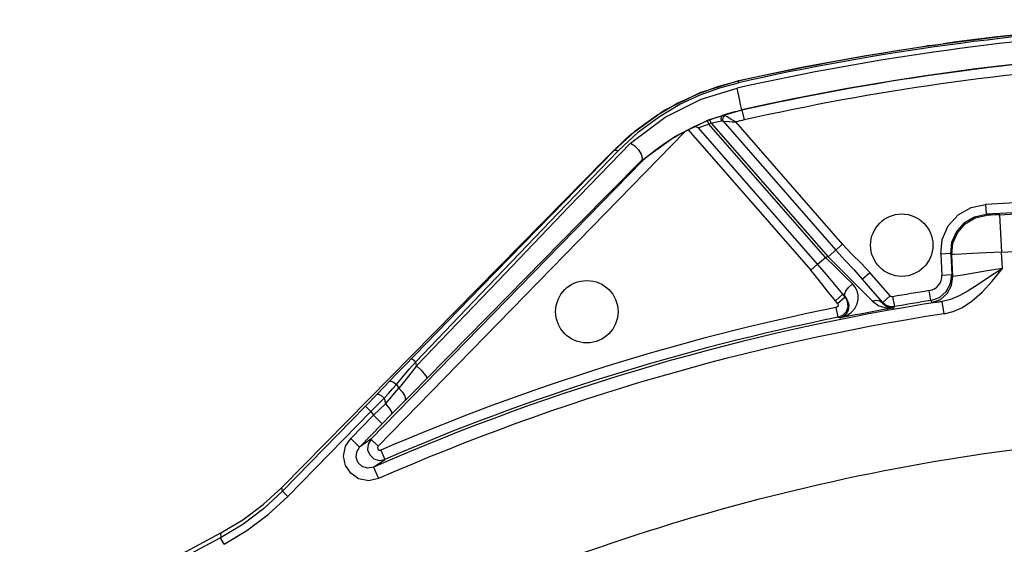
# Model space of a CAD drawing. Extents: x 40.7 to 137.4, y -250.8 to -221.5.
# Tile 84 of 256: x 56.4061 to 56.5025, y -232.7995 to -232.7482. Entities that reach past the tile are written whole.
import ezdxf

# ---------------------------------------------------------------- set-up
doc = ezdxf.new("R2010")
doc.units = 0
doc.header["$MEASUREMENT"] = 0
doc.layers.get('0').update_dxf_attribs({"linetype": 'CONTINUOUS'})

msp = doc.modelspace()

# ---------------------------------------------------------------- linework, layer by layer
at = {"color": 6, "linetype": 'Continuous'}
for p, q in [((56.49523054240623, -232.7507289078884), (56.49498944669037, -232.7507525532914)), ((56.49501448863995, -232.7507495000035), (56.49498944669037, -232.7507525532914)), ((56.49520718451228, -232.7507316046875), (56.49545430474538, -232.7507011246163)), ((56.49545430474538, -232.7507011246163), (56.49653743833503, -232.7505533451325)), ((56.47276702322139, -232.7553131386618), (56.47655796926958, -232.754137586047)), ((56.47649238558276, -232.7542146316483), (56.47652542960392, -232.7543626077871)), ((56.47649239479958, -232.7542146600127), (56.47655796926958, -232.754137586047)), ((56.46921675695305, -232.7570873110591), (56.47276702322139, -232.7553131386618)), ((56.46600070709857, -232.7594133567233), (56.46921675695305, -232.7570873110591)), ((56.47371900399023, -232.7579815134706), (56.47418198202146, -232.7578112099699)), ((56.47418198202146, -232.7578112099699), (56.47461192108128, -232.7576662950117)), ((56.47461192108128, -232.7576662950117), (56.47496629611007, -232.7575573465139)), ((56.47502668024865, -232.7577344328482), (56.47516123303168, -232.7575872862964)), ((56.47539257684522, -232.7577139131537), (56.47516123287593, -232.7575872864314)), ((56.4768470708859, -232.7570554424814), (56.47683956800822, -232.7570220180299)), ((56.47684705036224, -232.7570554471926), (56.47706090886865, -232.7580082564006)), ((56.47205902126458, -232.7587266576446), (56.47158259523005, -232.7589674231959)), ((56.48425977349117, -232.7721097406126), (56.47259098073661, -232.7587683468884)), ((56.47361296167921, -232.7584160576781), (56.4734777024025, -232.7580757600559)), ((56.48501338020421, -232.7714506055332), (56.47361296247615, -232.7584160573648)), ((56.47385019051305, -232.7583234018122), (56.47371900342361, -232.7579815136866)), ((56.47385019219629, -232.7583234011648), (56.48528386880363, -232.7713959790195)), ((56.4745687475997, -232.7581552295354), (56.47485115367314, -232.7581036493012)), ((56.4750078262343, -232.7581261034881), (56.48603753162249, -232.770736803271)), ((56.47500782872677, -232.7581261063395), (56.47559816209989, -232.7581581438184)), ((56.48670750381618, -232.7701508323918), (56.47625616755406, -232.7582014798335)), ((56.44123040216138, -232.7899231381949), (56.47127979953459, -232.7591261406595)), ((56.46639880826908, -232.7591195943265), (56.46433963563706, -232.7609994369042)), ((56.46549603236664, -232.7598570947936), (56.46600070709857, -232.7594133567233)), ((56.47158259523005, -232.7589674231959), (56.48358977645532, -232.7726957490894)), ((56.45994147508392, -232.7664872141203), (56.46594163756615, -232.7602650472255)), ((56.4633410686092, -232.7619849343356), (56.46447910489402, -232.7608308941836)), ((56.46447910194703, -232.7608308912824), (56.46433963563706, -232.7609994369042)), ((56.45886732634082, -232.7671155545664), (56.46472573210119, -232.7610217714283)), ((56.44053147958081, -232.7892411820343), (56.46707302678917, -232.7620393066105)), ((56.45943966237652, -232.7659347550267), (56.4633410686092, -232.7619849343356)), ((56.46707302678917, -232.7620393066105), (56.46701235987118, -232.7619801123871)), ((56.46710666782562, -232.7620114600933), (56.46707180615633, -232.7620405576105)), ((56.51609701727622, -232.7654565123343), (56.50070024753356, -232.7662650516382)), ((56.5020746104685, -232.7672800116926), (56.53554360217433, -232.7655216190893)), ((56.45943960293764, -232.7659346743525), (56.43180863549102, -232.7939533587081)), ((56.49928098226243, -232.7665668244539), (56.50070024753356, -232.7662650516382)), ((56.50070030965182, -232.7662650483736), (56.50075152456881, -232.7672403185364)), ((56.51614839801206, -232.7664317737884), (56.50075099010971, -232.7672403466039)), ((56.50085501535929, -232.7673334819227), (56.50075099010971, -232.7672403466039)), ((56.50207465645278, -232.767280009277), (56.50226671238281, -232.7709372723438)), ((56.50226671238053, -232.7709372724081), (56.53676684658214, -232.7691250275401)), ((56.4852838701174, -232.7713959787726), (56.48670746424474, -232.7701508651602)), ((56.48528386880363, -232.7713959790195), (56.48501338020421, -232.7714506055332)), ((56.48528387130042, -232.7713959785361), (56.48701964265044, -232.7731138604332)), ((56.49728631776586, -232.7710896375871), (56.49631104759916, -232.7711408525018)), ((56.49631105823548, -232.7711410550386), (56.49641827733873, -232.7731827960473)), ((56.4972863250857, -232.7710897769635), (56.49739354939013, -232.7731316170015)), ((56.49738981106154, -232.7711828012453), (56.4972863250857, -232.7710897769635)), ((56.49750171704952, -232.7733137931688), (56.49738981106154, -232.7711828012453)), ((56.50234879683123, -232.7725292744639), (56.50226671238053, -232.7709372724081)), ((56.48425976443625, -232.7721097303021), (56.4835897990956, -232.7726957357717)), ((56.48425977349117, -232.7721097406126), (56.48501338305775, -232.771450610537)), ((56.48701964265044, -232.7731138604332), (56.48852793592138, -232.774621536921)), ((56.48863029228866, -232.7735751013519), (56.48936534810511, -232.772932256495)), ((56.49137435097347, -232.7752292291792), (56.48936534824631, -232.7729322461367)), ((56.49641827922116, -232.7731828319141), (56.49739354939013, -232.7731316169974)), ((56.49727705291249, -232.7740151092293), (56.49739354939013, -232.7731316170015)), ((56.50234954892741, -232.7725291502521), (56.50085290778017, -232.7727791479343)), ((56.49064038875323, -232.7758733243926), (56.48863030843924, -232.7735751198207)), ((56.48863030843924, -232.7735751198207), (56.48941222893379, -232.7744867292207)), ((56.49685389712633, -232.7747947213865), (56.49727705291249, -232.7740151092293)), ((56.45131666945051, -232.7743488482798), (56.44375487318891, -232.7821184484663)), ((56.48673640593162, -232.7750675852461), (56.48600137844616, -232.775710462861)), ((56.48695457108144, -232.7753129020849), (56.48673640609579, -232.7750675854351)), ((56.48673640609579, -232.7750675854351), (56.48694944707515, -232.7753111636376)), ((56.48852793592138, -232.774621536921), (56.48962913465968, -232.7757399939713)), ((56.48941222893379, -232.7744867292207), (56.49012383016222, -232.7753238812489)), ((56.49063932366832, -232.7758721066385), (56.49137435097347, -232.7752292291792)), ((56.49534066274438, -232.7756705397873), (56.49518656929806, -232.7747062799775)), ((56.49618015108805, -232.7753716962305), (56.49685389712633, -232.7747947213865)), ((56.48621442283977, -232.7759540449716), (56.48600138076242, -232.7757104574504)), ((56.486214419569, -232.7759540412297), (56.48694944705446, -232.7753111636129)), ((56.48694944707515, -232.7753111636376), (56.48695457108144, -232.7753129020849)), ((56.49012383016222, -232.7753238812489), (56.49062333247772, -232.7759177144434)), ((56.49062333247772, -232.7759177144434), (56.49064038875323, -232.7758733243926)), ((56.49160051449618, -232.775308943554), (56.49177012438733, -232.7762705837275)), ((56.49534066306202, -232.7756705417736), (56.49618015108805, -232.7753716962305)), ((56.49534066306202, -232.7756705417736), (56.49544782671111, -232.7758526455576)), ((56.49663874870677, -232.7769659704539), (56.49645205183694, -232.7757595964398)), ((56.48627263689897, -232.7773111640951), (56.48607906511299, -232.7763540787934)), ((56.49095731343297, -232.7763914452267), (56.491728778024, -232.7763888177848)), ((56.49172877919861, -232.7763888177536), (56.49177012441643, -232.7762705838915)), ((56.48627265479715, -232.7773111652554), (56.48647786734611, -232.7773811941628)), ((56.44428146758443, -232.7823956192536), (56.44491253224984, -232.7816582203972)), ((56.4449909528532, -232.7820757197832), (56.44491253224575, -232.7816582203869)), ((56.44112840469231, -232.7848303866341), (56.44303344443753, -232.7828621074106)), ((56.44303344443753, -232.7828621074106), (56.44375487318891, -232.7821184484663)), ((56.4426436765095, -232.7843128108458), (56.44302485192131, -232.7838858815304)), ((56.44302485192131, -232.7838858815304), (56.44326678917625, -232.7842550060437)), ((56.44458640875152, -232.784741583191), (56.44601036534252, -232.783293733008)), ((56.44112840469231, -232.7848303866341), (56.43998399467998, -232.7860081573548)), ((56.44255012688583, -232.7868033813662), (56.44458640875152, -232.784741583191)), ((56.44284020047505, -232.7847449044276), (56.4432667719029, -232.7842550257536)), ((56.44076170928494, -232.7868841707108), (56.44193987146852, -232.7857679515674)), ((56.4418319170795, -232.7852142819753), (56.44193989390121, -232.7857679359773)), ((56.43998400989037, -232.7860081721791), (56.43186398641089, -232.7943407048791)), ((56.43238854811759, -232.7948518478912), (56.44050853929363, -232.7865193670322)), ((56.43998400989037, -232.7860081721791), (56.44050861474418, -232.7865194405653)), ((56.44050853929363, -232.7865193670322), (56.44076170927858, -232.7868841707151)), ((56.44163536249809, -232.7877366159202), (56.44255012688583, -232.7868033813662)), ((56.43854273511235, -232.7891583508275), (56.44076170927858, -232.7868841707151)), ((56.44163536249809, -232.7877366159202), (56.43941638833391, -232.7900107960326)), ((56.44076170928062, -232.7868841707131), (56.44163536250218, -232.7877366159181)), ((56.43854273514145, -232.7891583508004), (56.43941638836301, -232.7900107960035)), ((56.44053147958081, -232.7892411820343), (56.43941638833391, -232.7900107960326)), ((56.44053147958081, -232.7892411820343), (56.44123040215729, -232.7899231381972)), ((56.44150191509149, -232.7903177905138), (56.44188896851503, -232.7912142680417)), ((56.4407801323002, -232.7919801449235), (56.44188859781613, -232.791213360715)), ((56.4407804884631, -232.7919810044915), (56.44127097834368, -232.7930988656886)), ((56.42996975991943, -232.7956371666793), (56.43180869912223, -232.7939534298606)), ((56.43186404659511, -232.7943406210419), (56.43180869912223, -232.7939534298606)), ((56.43186398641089, -232.7943407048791), (56.43238862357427, -232.7948519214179)), ((56.42614823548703, -232.7995249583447), (56.42580532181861, -232.7988775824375))]:
    msp.add_line(p, q, dxfattribs=at)
for points in [[(56.4765579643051, -232.7541375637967), (56.48267278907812, -232.7528549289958), (56.48881790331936, -232.7517263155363), (56.49498942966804, -232.750752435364)], [(56.46472573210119, -232.7610217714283), (56.46673638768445, -232.7591602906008), (56.4687640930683, -232.757662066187), (56.47077525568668, -232.7564748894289), (56.47274819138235, -232.755552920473), (56.47466705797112, -232.7548596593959), (56.47652551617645, -232.7543625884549)], [(56.46594163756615, -232.7602650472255), (56.46934674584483, -232.7577238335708), (56.47286231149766, -232.7559718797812), (56.47636997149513, -232.7549010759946)], [(56.47649239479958, -232.7542146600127), (56.47456282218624, -232.7547300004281), (56.47259204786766, -232.7554390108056), (56.47056669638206, -232.7563782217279), (56.46849116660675, -232.7575916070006), (56.46639880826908, -232.7591195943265)], [(56.47683957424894, -232.7570220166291), (56.47680344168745, -232.7568729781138), (56.47671437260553, -232.7564789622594), (56.47659328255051, -232.7559324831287), (56.47646861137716, -232.7553618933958), (56.47636962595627, -232.7549011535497)], [(56.46701454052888, -232.7619780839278), (56.47026268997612, -232.7596204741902), (56.47358829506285, -232.7580016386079), (56.47683965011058, -232.7570219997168)], [(56.47496629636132, -232.7575573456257), (56.47482502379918, -232.7576789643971), (56.47478147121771, -232.757887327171), (56.47485115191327, -232.7581036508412)], [(56.47516123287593, -232.7575872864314), (56.47509490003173, -232.7575593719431), (56.47503075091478, -232.7575491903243), (56.47496629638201, -232.7575573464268)], [(56.47500783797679, -232.7581261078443), (56.47497096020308, -232.7579301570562), (56.47502668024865, -232.7577344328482)], [(56.476256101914, -232.7582014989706), (56.47599277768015, -232.7580502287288), (56.4757592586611, -232.7579180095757), (56.47539257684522, -232.7577139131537)], [(56.47205866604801, -232.7587270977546), (56.47217182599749, -232.758662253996), (56.47246122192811, -232.7585183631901), (56.47291070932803, -232.7583126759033), (56.47347770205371, -232.7580757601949)], [(56.47259090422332, -232.7587682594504), (56.47240949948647, -232.7587005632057), (56.47222419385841, -232.7586820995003), (56.47205902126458, -232.7587266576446)], [(56.47259098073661, -232.7587683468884), (56.472826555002, -232.7586737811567), (56.47317317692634, -232.7585514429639), (56.47361295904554, -232.7584160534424)], [(56.47385018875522, -232.7583233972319), (56.47422427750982, -232.7582295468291), (56.4745687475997, -232.7581552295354)], [(56.47485115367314, -232.7581036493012), (56.47490052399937, -232.7581005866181), (56.47495204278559, -232.7581076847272), (56.4750078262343, -232.7581261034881)], [(56.47559816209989, -232.7581581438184), (56.47590265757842, -232.758177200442), (56.47625627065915, -232.7582016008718)], [(56.46447910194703, -232.7608308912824), (56.46498814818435, -232.7603293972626), (56.46549603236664, -232.7598570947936)], [(56.47127979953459, -232.7591261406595), (56.47074578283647, -232.7594208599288), (56.47031070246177, -232.7596753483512), (56.46995371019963, -232.7598942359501), (56.46965834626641, -232.7600824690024), (56.46941164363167, -232.7602448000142), (56.46920346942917, -232.7603855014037), (56.46902595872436, -232.7605082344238), (56.46883169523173, -232.7606455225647), (56.46857096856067, -232.7608347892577), (56.46835673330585, -232.7609947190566), (56.46817915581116, -232.761130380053), (56.46803047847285, -232.761246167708), (56.46790460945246, -232.7613457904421), (56.46779676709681, -232.7614323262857), (56.46770319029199, -232.7615083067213), (56.46762089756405, -232.7615758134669), (56.46752077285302, -232.761658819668), (56.46741795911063, -232.7617450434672), (56.46732708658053, -232.7618220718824), (56.46710666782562, -232.7620114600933)], [(56.46594213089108, -232.7602656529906), (56.46635282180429, -232.7605406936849), (56.46671739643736, -232.7609315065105), (56.46698168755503, -232.7613522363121), (56.46708962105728, -232.7617236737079), (56.46701309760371, -232.7619780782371)], [(56.46433963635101, -232.7609994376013), (56.45822868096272, -232.7672561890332), (56.45131666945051, -232.7743488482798)], [(56.46433975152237, -232.7609997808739), (56.46443342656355, -232.7609545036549), (56.46456840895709, -232.7609631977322), (56.4647255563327, -232.7610215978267)], [(56.44601036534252, -232.783293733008), (56.45389243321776, -232.7752660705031), (56.46090248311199, -232.7681517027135), (56.46701235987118, -232.7619801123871)], [(56.4449909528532, -232.7820757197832), (56.45294722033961, -232.7737700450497), (56.45994147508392, -232.7664872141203)], [(56.49631105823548, -232.7711410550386), (56.49646219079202, -232.7696992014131), (56.49705191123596, -232.7683728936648), (56.49802335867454, -232.7672931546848), (56.49928098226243, -232.7665668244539)], [(56.44491253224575, -232.7816582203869), (56.45198829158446, -232.7742802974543), (56.45886732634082, -232.7671155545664)], [(56.49728632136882, -232.7710897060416), (56.49740589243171, -232.769950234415), (56.49787170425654, -232.7689034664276), (56.49863816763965, -232.7680518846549), (56.49963028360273, -232.76747881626), (56.50075152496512, -232.7672403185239)], [(56.49738981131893, -232.7711828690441), (56.49750796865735, -232.7700491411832), (56.49795024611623, -232.7690359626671), (56.49869646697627, -232.7681825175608), (56.49969649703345, -232.7675866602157), (56.50085501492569, -232.7673334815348)], [(56.5020746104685, -232.7672800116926), (56.50160698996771, -232.7673037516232), (56.50121624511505, -232.7673219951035), (56.50095259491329, -232.7673324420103), (56.50085501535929, -232.7673334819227)], [(56.48670750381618, -232.7701508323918), (56.48761505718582, -232.7711268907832), (56.48854445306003, -232.7720599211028), (56.48936534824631, -232.7729322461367)], [(56.48603759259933, -232.7707367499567), (56.48696543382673, -232.7717662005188), (56.48778724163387, -232.7726471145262), (56.48863030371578, -232.7735751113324)], [(56.50226595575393, -232.7709373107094), (56.50076610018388, -232.7710155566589), (56.49941240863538, -232.7710851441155), (56.49833566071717, -232.7711393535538), (56.49763909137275, -232.7711729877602), (56.49738981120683, -232.7711828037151)], [(56.48673641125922, -232.7750675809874), (56.48592681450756, -232.7741063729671), (56.4851329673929, -232.7731380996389), (56.48425967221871, -232.7721098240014)], [(56.48767693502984, -232.7740479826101), (56.48683131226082, -232.7732296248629), (56.48593722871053, -232.7723578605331), (56.48501337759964, -232.7714506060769)], [(56.48600138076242, -232.7757104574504), (56.48521678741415, -232.7747429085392), (56.48445001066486, -232.773742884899), (56.48358977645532, -232.7726957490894)], [(56.49544782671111, -232.7758526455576), (56.49627714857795, -232.7755599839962), (56.4969426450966, -232.7750002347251), (56.49737846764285, -232.7742173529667), (56.4975017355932, -232.7733142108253)], [(56.50234879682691, -232.7725292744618), (56.50109283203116, -232.7733704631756), (56.49998621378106, -232.7741059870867), (56.4990017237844, -232.7747254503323), (56.49810102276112, -232.7752156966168), (56.49725527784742, -232.7755635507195), (56.49645186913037, -232.7757596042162)], [(56.49663874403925, -232.7769658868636), (56.49751801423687, -232.7767489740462), (56.49844453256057, -232.7763431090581), (56.49940278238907, -232.775720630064), (56.50037214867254, -232.774867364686), (56.50134508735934, -232.7737919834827), (56.50234879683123, -232.7725292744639)], [(56.50085290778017, -232.7727791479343), (56.49843719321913, -232.773194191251), (56.49774782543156, -232.7733011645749), (56.49750171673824, -232.7733137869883)], [(56.48695457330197, -232.7753128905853), (56.48690236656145, -232.7750725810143), (56.48702705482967, -232.7747367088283), (56.48730279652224, -232.7743714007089), (56.48767688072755, -232.7740481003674)], [(56.48823373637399, -232.7751344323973), (56.48813157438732, -232.7747279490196), (56.48794130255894, -232.7743641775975), (56.48767693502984, -232.7740479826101)], [(56.48647785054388, -232.7773811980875), (56.48707725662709, -232.7771588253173), (56.4875501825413, -232.7768323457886), (56.4878973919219, -232.7764415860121), (56.488124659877, -232.7760130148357), (56.48823426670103, -232.7755699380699), (56.48823373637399, -232.7751344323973)], [(56.49160062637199, -232.7753089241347), (56.49151752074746, -232.7753092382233), (56.49143753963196, -232.7752807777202), (56.49137435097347, -232.7752292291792)], [(56.48621442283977, -232.7759540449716), (56.48627449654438, -232.7761026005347), (56.48622953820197, -232.7762561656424), (56.48607894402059, -232.7763541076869)], [(56.48627265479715, -232.7773111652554), (56.4867380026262, -232.7771092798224), (56.48708055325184, -232.7767366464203), (56.48724243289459, -232.7762583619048), (56.48719660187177, -232.7757542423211), (56.48694945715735, -232.7753111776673)], [(56.48724546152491, -232.7758301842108), (56.48729796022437, -232.776107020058), (56.48729311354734, -232.776378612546), (56.48723456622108, -232.7766383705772), (56.48712376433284, -232.7768793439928), (56.48696125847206, -232.7770921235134), (56.48674626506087, -232.7772651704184), (56.48647786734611, -232.7773811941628)], [(56.48695458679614, -232.7753129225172), (56.48713107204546, -232.7755593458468), (56.48724546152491, -232.7758301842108)], [(56.49062329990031, -232.7759175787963), (56.49035249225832, -232.7757297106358), (56.49000559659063, -232.7756677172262), (56.48962907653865, -232.7757399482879)], [(56.48962913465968, -232.7757399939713), (56.49026290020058, -232.7761862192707), (56.49095731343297, -232.7763914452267)], [(56.49062333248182, -232.7759177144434), (56.49097002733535, -232.776220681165), (56.49133752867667, -232.776367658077), (56.49172877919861, -232.7763888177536)], [(56.49064038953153, -232.7758733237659), (56.49096328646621, -232.7761343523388), (56.49135491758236, -232.7762720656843), (56.49177012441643, -232.7762705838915)], [(56.49544781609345, -232.7758526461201), (56.49556967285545, -232.7758557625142), (56.49590777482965, -232.7758241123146), (56.49645188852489, -232.7757596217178)], [(56.44447867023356, -232.7813738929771), (56.44455351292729, -232.7813884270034), (56.44470534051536, -232.7814874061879), (56.44491247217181, -232.7816582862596)], [(56.44302485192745, -232.783885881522), (56.44365344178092, -232.7831372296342), (56.44428146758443, -232.7823956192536)], [(56.44499095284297, -232.7820757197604), (56.44441771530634, -232.7827951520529), (56.44384295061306, -232.7835223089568), (56.4432667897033, -232.7842550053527)], [(56.44499089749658, -232.7820758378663), (56.44539504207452, -232.7824648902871), (56.44574245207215, -232.7828465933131), (56.44596306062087, -232.7831434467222), (56.44601042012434, -232.7832937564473)], [(56.44231121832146, -232.7836082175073), (56.4424764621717, -232.7835697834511), (56.44273353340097, -232.7836670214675), (56.44302497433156, -232.7838857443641)], [(56.44112840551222, -232.7848303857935), (56.44127714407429, -232.7848237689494), (56.44153280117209, -232.7849604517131), (56.44183224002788, -232.7852139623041)], [(56.44183191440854, -232.7852142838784), (56.44224589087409, -232.7847558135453), (56.4426436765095, -232.7843128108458)], [(56.44193990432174, -232.7857679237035), (56.44239824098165, -232.7852489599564), (56.44284020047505, -232.7847449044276)], [(56.4432667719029, -232.7842550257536), (56.4435831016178, -232.7846056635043), (56.44380675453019, -232.7849575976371), (56.44390734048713, -232.7852694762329), (56.44385578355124, -232.7854809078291)], [(56.44050853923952, -232.7865193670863), (56.44095678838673, -232.7860785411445), (56.4418319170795, -232.7852142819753)], [(56.44193987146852, -232.7857679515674), (56.44231381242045, -232.7861987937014), (56.44253836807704, -232.7865750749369), (56.44255015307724, -232.7868034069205)], [(56.44127159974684, -232.7930986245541), (56.44031018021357, -232.7933057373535), (56.43932147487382, -232.7931089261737), (56.43854538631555, -232.7925800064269), (56.43803827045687, -232.7918225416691), (56.43784511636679, -232.7909103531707), (56.4380395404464, -232.7899141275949), (56.43854273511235, -232.7891583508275)], [(56.44053198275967, -232.7892416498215), (56.44024635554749, -232.7897169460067), (56.4402009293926, -232.7902683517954), (56.44040325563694, -232.7907828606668), (56.44081163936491, -232.7911557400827), (56.44134278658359, -232.7913102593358), (56.44188859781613, -232.791213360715)], [(56.4407801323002, -232.7919801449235), (56.44020442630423, -232.7920833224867), (56.43965203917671, -232.7919131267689), (56.43926429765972, -232.791543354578), (56.4390753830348, -232.7910457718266), (56.43913443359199, -232.7904634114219), (56.43941689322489, -232.7900112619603)], [(56.44123040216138, -232.7899231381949), (56.44116306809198, -232.7900612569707), (56.44119669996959, -232.790221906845), (56.44132863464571, -232.7903258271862), (56.44150201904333, -232.7903177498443)], [(56.43186404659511, -232.7943406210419), (56.43000513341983, -232.7960602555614), (56.42797825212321, -232.7975780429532), (56.42580514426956, -232.7988777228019)], [(56.42614818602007, -232.7995248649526), (56.42838640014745, -232.7981861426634), (56.43047406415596, -232.7966228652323), (56.43238854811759, -232.7948518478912)], [(56.42582651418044, -232.7984000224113), (56.42796876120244, -232.7971245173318), (56.42996975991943, -232.7956371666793)], [(56.41451972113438, -232.8047971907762), (56.41824672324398, -232.8025925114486), (56.42201638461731, -232.8004596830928), (56.42582649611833, -232.7983999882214)], [(56.42582651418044, -232.7984000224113), (56.42580223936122, -232.79856831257), (56.42582943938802, -232.7987093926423), (56.42580514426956, -232.7988777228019)]]:
    msp.add_lwpolyline(points, dxfattribs=at)
for centre in [(56.49249365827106, -232.770259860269), (56.46166182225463, -232.7767689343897)]:
    msp.add_circle(centre, 0.003052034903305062, dxfattribs=at)
for centre, radius, start, end in [((56.53067698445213, -232.9968614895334), 0.248623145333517, 83.42409953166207, 102.5879895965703), ((56.53067698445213, -232.9968614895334), 0.2486628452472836, 88.12088354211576, 97.89120559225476), ((56.53067698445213, -232.9968614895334), 0.2479800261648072, 83.4018910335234, 102.6502416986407), ((56.53067698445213, -232.9968614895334), 0.2484715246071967, 83.42411943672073, 102.587969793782), ((56.53067698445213, -232.9968614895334), 0.2458077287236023, 83.40204561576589, 102.6516245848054), ((56.53067698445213, -232.9968614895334), 0.2457734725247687, 93.47674065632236, 102.6516245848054), ((56.53067698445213, -232.9968614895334), 0.2447969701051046, 93.47674737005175, 102.6518206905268), ((56.48149433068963, -232.7782448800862), 0.02169306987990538, 102.3704528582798, 107.5133008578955), ((56.48149433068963, -232.7782448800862), 0.02170391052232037, 110.9924807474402, 111.6763574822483), ((56.48149433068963, -232.7782448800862), 0.02133771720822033, 110.9924775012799, 111.6763515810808), ((56.48149433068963, -232.7782448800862), 0.02071656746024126, 102.3592843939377, 104.6461635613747), ((56.48149433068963, -232.7782448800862), 0.02167631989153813, 117.2105048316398, 118.1141649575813), ((56.49495543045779, -232.7732597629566), 0.001464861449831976, 279.0765847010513, 3.011809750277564), ((56.53067698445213, -232.9968614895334), 0.2249722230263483, 99.07660448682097, 100.0026744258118), ((56.53067698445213, -232.9968614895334), 0.223735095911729, 98.79916950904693, 113.6906792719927), ((56.53067698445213, -232.9968614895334), 0.2239957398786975, 99.07657960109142, 100.0027033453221), ((56.53067698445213, -232.9968614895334), 0.2225143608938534, 98.79913548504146, 113.6905077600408), ((56.53067698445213, -232.9968614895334), 0.2249722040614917, 101.4339413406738, 113.3522034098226), ((56.53067698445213, -232.9968614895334), 0.2238864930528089, 100.0183792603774, 101.3859877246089), ((56.53067698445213, -232.9968614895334), 0.2239957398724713, 101.4339096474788, 113.352231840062), ((56.53067698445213, -232.9968614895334), 0.224043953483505, 117.9101323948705, 156.4257628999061)]:
    msp.add_arc(centre, radius, start, end, dxfattribs=at)
at = {"color": 155}
msp.add_arc((56.53067698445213, -232.9968614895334), 0.2083655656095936, 97.271317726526, 119.3673597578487, dxfattribs=at)

doc.saveas('drawing.dxf')
